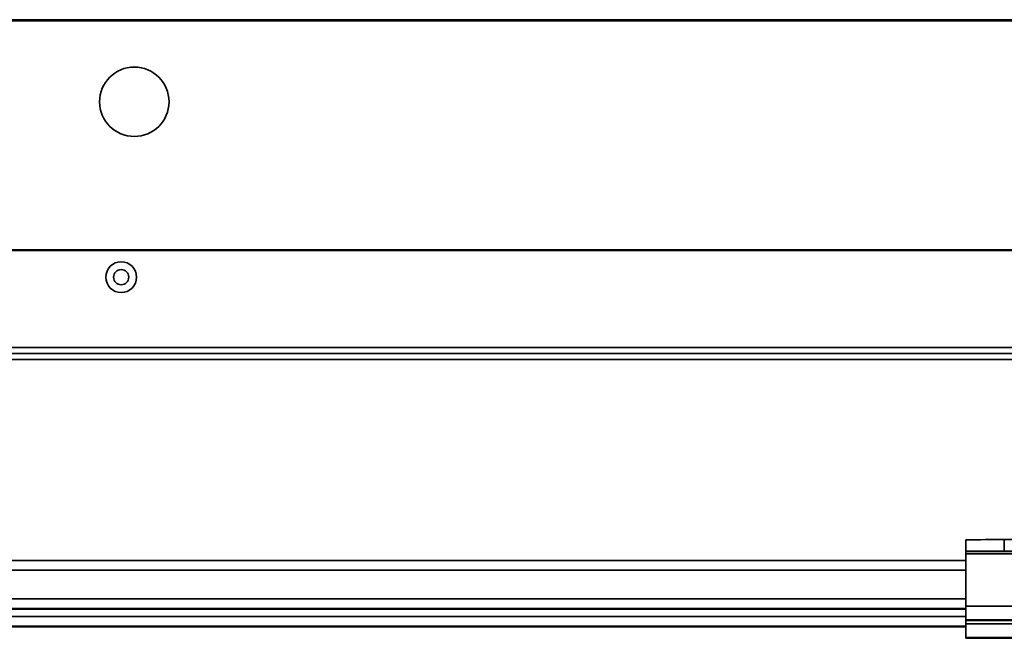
# Model space of a CAD drawing. Header units: millimetres. Extents: x 1 to 1119, y -1 to 863.
# Tile 71 of 211: x 456 to 510, y 556 to 590. Entities that reach past the tile are written whole.
import ezdxf

# ---------------------------------------------------------------- set-up
doc = ezdxf.new("R2010")
doc.units = ezdxf.units.MM

msp = doc.modelspace()

# ---------------------------------------------------------------- linework, layer by layer
at = {"color": 7, "linetype": 'Continuous', "lineweight": 35}
for p, q in [((579.5043, 589.7501), (176.1009, 589.7501)), ((579.5043, 589.7001), (176.1009, 589.7001)), ((574.5026, 589.6835), (181.1026, 589.6835)), ((572.9473, 577.0501), (400.3343, 577.0501)), ((572.9473, 577.0035), (400.3359, 577.0035)), ((176.6093, 571.3168), (579.0159, 571.3168)), ((578.7802, 571.6501), (176.845, 571.6501)), ((507.7694, 561.0293), (507.7694, 560.3969)), ((509.8861, 561.0415), (509.8861, 560.409)), ((509.8861, 561.0415), (542.9547, 561.0415)), ((507.7694, 560.3852), (507.7694, 560.3969)), ((507.7694, 560.3852), (507.7694, 560.2574)), ((509.8861, 560.409), (542.9547, 560.409)), ((303.1459, 559.8835), (507.7694, 559.8835)), ((507.7694, 557.3763), (507.7694, 560.2574)), ((247.8558, 559.3616), (507.7694, 559.3616)), ((507.7694, 557.2116), (380.9876, 557.2116)), ((507.7694, 557.2332), (500.5793, 557.2332)), ((500.5793, 557.2203), (507.7694, 557.2203)), ((507.7694, 556.6125), (507.7694, 557.3763)), ((567.0361, 556.6125), (507.7694, 556.6125)), ((507.7694, 556.6125), (507.7694, 556.5761)), ((507.7694, 556.5761), (518.1482, 556.5761)), ((507.7694, 556.3942), (507.7694, 556.5761)), ((507.7694, 556.2295), (380.9876, 556.2295)), ((507.7694, 556.2511), (500.5793, 556.2511)), ((500.5793, 556.2382), (507.7694, 556.2382)), ((507.7694, 556.3942), (543.2236, 556.3942)), ((507.7694, 555.6304), (507.7694, 556.3942)), ((507.7694, 555.6304), (507.7694, 555.594)), ((543.2236, 555.6304), (507.7694, 555.6304)), ((507.7694, 555.594), (518.1479, 555.594))]:
    msp.add_line(p, q, dxfattribs=at)
at = {"color": 8, "linetype": 'Continuous', "lineweight": 35}
for p, q in [((299.7254, 570.9835), (539.5693, 570.9835)), ((546.5968, 560.3852), (507.7694, 560.3852)), ((507.7694, 560.2574), (546.5968, 560.2574)), ((247.8558, 557.7766), (507.7694, 557.7766)), ((247.8558, 557.2419), (507.7694, 557.2419)), ((500.5793, 557.2203), (500.5793, 557.2332)), ((507.7694, 557.3763), (546.5968, 557.3763)), ((247.8558, 556.7945), (507.7694, 556.7945)), ((247.8558, 556.2598), (507.7694, 556.2598)), ((500.5793, 556.2382), (500.5793, 556.2511))]:
    msp.add_line(p, q, dxfattribs=at)
at = {"color": 7, "linetype": 'Continuous', "lineweight": 35, "flags": 128}
for points in [[(500.5793, 557.2332), (500.1941, 557.2328), (499.8555, 557.2317), (499.6041, 557.23), (499.4703, 557.2279), (499.4703, 557.2256), (499.6041, 557.2235), (499.8555, 557.2218), (500.1941, 557.2207), (500.5793, 557.2203)], [(500.5793, 556.2511), (500.1941, 556.2507), (499.8555, 556.2496), (499.6041, 556.2478), (499.4703, 556.2457), (499.4703, 556.2435), (499.6041, 556.2414), (499.8555, 556.2397), (500.1941, 556.2386), (500.5793, 556.2382)]]:
    msp.add_lwpolyline(points, dxfattribs=at)
at = {"color": 7, "linetype": 'Continuous', "lineweight": 35}
for centre, radius in [((461.8693, 585.2168), 1.9167), ((461.1459, 575.5335), 0.85), ((461.1459, 575.5335), 0.4167)]:
    msp.add_circle(centre, radius, dxfattribs=at)
for centre, radius, start, end in [((509.357, 468.6362), 92.4067, 89.67196, 90.984429), ((509.3568, 468.0355), 92.375, 89.671735, 90.984654)]:
    msp.add_arc(centre, radius, start, end, dxfattribs=at)

doc.saveas('drawing.dxf')
